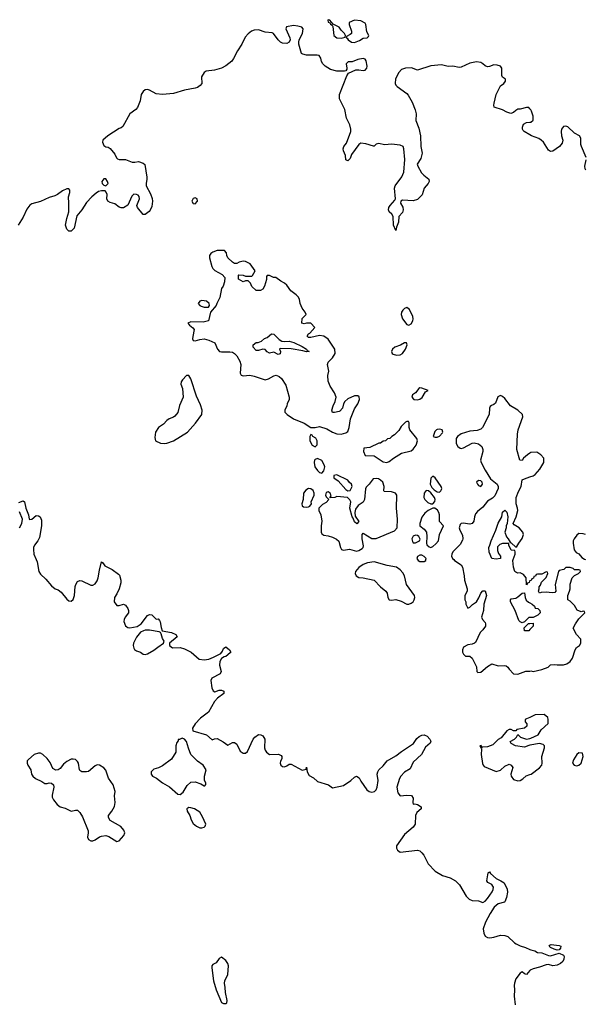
# Model space of a CAD drawing. Header units: inches. Extents: x 2106670 to 2322961, y 36024 to 224899.
# Tile 122 of 256: x 2225318 to 2230509, y 85916 to 94955. Entities that reach past the tile are written whole.
import ezdxf

# ---------------------------------------------------------------- set-up
doc = ezdxf.new("R2010")
doc.units = ezdxf.units.IN
doc.header["$MEASUREMENT"] = 0
for name, color, linetype in [('C2028', 7, 'Continuous'), ('C2029', 7, 'Continuous'), ('C2038', 7, 'Continuous'), ('C2039', 7, 'Continuous')]:
    doc.layers.add(name, color=color, linetype=linetype)

msp = doc.modelspace()

# ---------------------------------------------------------------- linework, layer by layer
at = {"layer": 'C2028', "color": 5}
for points, elevation in [([(2225469.8, 90000), (2225479.2, 89979.2), (2225495.5, 89890), (2225510, 89864), (2225558.5, 89818.5), (2225610, 89758), (2225644, 89730), (2225670, 89721.6), (2225700.3, 89700.3), (2225750, 89634), (2225770, 89620.7), (2225790, 89616), (2225810, 89631.3), (2225822, 89670), (2225827.2, 89752.8), (2225832.3, 89770), (2225850, 89796.3), (2225870, 89805.5), (2225890, 89802.4), (2225970, 89764.6), (2225990, 89764.2), (2226010, 89776.4), (2226030, 89804.9), (2226039.7, 89830), (2226050, 89902), (2226070, 89978), (2226082, 89970), (2226100.7, 89940.7), (2226168.1, 89908.1), (2226226.4, 89866.4), (2226234.4, 89854.4), (2226247.7, 89810), (2226245.5, 89785.5), (2226230, 89729), (2226210, 89684), (2226188, 89650), (2226185.5, 89610), (2226210, 89578.8), (2226230, 89577.3), (2226271.3, 89590), (2226290, 89580.7), (2226310.4, 89550), (2226318, 89530), (2226316.3, 89510), (2226287.3, 89470), (2226277.3, 89450), (2226274, 89430), (2226290.8, 89390), (2226300.4, 89380.4), (2226310, 89374), (2226330, 89373), (2226396.2, 89383.8), (2226431.6, 89408.4), (2226490, 89484), (2226510, 89493.4), (2226530, 89490.6), (2226570, 89452), (2226590, 89454.8), (2226601.1, 89441.1), (2226608, 89428), (2226616.1, 89376.1), (2226626, 89346), (2226712, 89330), (2226751.3, 89310), (2226762, 89290), (2226692, 89230), (2226692, 89210), (2226722, 89190), (2226790, 89190.8), (2226830, 89180.5), (2226890.7, 89150), (2226965.2, 89085.2), (2227010, 89078), (2227055.3, 89084.7), (2227098.3, 89101.7), (2227163.2, 89136.8), (2227180.9, 89159.1), (2227190, 89182), (2227210, 89198), (2227244.7, 89170), (2227254.8, 89150), (2227250, 89142), (2227210, 89109.3), (2227194.4, 89105.6), (2227170.8, 89089.2), (2227155.3, 89064.7), (2227150.8, 89030), (2227166.8, 88970), (2227158.8, 88950), (2227081, 88910), (2227073, 88890), (2227082.9, 88822.9), (2227094.8, 88794.8), (2227110, 88784.7), (2227150, 88798.8), (2227170, 88801), (2227191.3, 88790), (2227191.3, 88770), (2227132.3, 88727.7), (2227105.5, 88694.5), (2227050, 88599.5), (2226977.1, 88542.9), (2226928, 88490), (2226904, 88450), (2226907.9, 88427.9), (2227031.3, 88390), (2227083.6, 88343.6), (2227106, 88354), (2227130, 88357.3), (2227186.9, 88326.9), (2227230, 88294.8), (2227270, 88318.8), (2227290, 88320.7), (2227310, 88304.7), (2227340.3, 88240.3), (2227370, 88220.7), (2227390, 88222.8), (2227410, 88236), (2227460.7, 88350), (2227475.1, 88370), (2227510, 88394), (2227530.6, 88390.6), (2227550, 88381), (2227568, 88350), (2227566, 88270), (2227570.4, 88250), (2227582.4, 88230), (2227610, 88208.7), (2227693.2, 88213.2), (2227718.8, 88198.8), (2227724.7, 88190), (2227724.7, 88170), (2227711.1, 88148.9), (2227707.3, 88130), (2227716, 88110), (2227730, 88100.7), (2227750, 88096), (2227770, 88104.7), (2227790, 88122), (2227810, 88121), (2227910, 88064.9), (2227946, 88074), (2227950, 88094), (2227956, 88050), (2227975.3, 88015.3), (2228015.3, 87995.3), (2228050, 87961), (2228152, 87930), (2228190, 87902), (2228290, 87924), (2228356, 87970), (2228390, 88000.7), (2228410, 88010.8), (2228434.9, 87994.9), (2228450, 87964.7), (2228503.8, 87883.8), (2228524.7, 87870), (2228550, 87863.8), (2228574.5, 87870), (2228590, 87885.5), (2228598.3, 87910), (2228609.6, 87969.6), (2228599.6, 88030), (2228603.6, 88050), (2228615.6, 88070), (2228654, 88106), (2228689.5, 88150), (2228770, 88196.2), (2228821.7, 88238.3), (2228931.1, 88308.9), (2228964.4, 88355.6), (2228984.7, 88375.3), (2229010, 88388.2), (2229029.8, 88390.2), (2229056.4, 88376.4), (2229082.8, 88350), (2229092.5, 88332.5), (2229086.6, 88313.4), (2229043.1, 88276.9), (2229005.5, 88210), (2228930, 88139.7), (2228901.6, 88078.4), (2228850, 88046.6), (2228816.5, 88010), (2228805.2, 87990), (2228778.9, 87910), (2228790, 87856), (2228810, 87831), (2228870, 87837.3), (2228914, 87834), (2228930.6, 87810), (2228926.8, 87770), (2228930, 87754), (2228944, 87756), (2228970, 87750.5), (2229002, 87730), (2229002, 87710), (2228964.2, 87675.8), (2228952.2, 87650), (2228948.5, 87570), (2228930, 87541.6), (2228850, 87474), (2228776.3, 87370), (2228777.1, 87350), (2228784.9, 87330), (2228810, 87313), (2228970, 87330.4), (2228990, 87323.8), (2229010, 87308), (2229025.9, 87285.9), (2229066.4, 87206.4), (2229130, 87137.1), (2229197.6, 87097.6), (2229270, 87077), (2229318, 87050), (2229353.3, 87013.3), (2229414.9, 86910), (2229442.6, 86882.6), (2229470, 86868.4), (2229530, 86864.6), (2229570, 86851.6), (2229590, 86862.3), (2229612.8, 86887.2), (2229654, 86950), (2229663.6, 86970), (2229665.1, 86990), (2229661.2, 87001.2), (2229650, 87016), (2229613.2, 87033.2), (2229604, 87050), (2229618, 87122), (2229630, 87131.3), (2229638, 87118), (2229690.3, 87070.3), (2229734.8, 87050), (2229763, 87030), (2229791.8, 86971.8), (2229794.6, 86945.4), (2229784.9, 86895.1), (2229770, 86858), (2229766.4, 86853.6), (2229710, 86836.9), (2229673.3, 86806.7), (2229635.3, 86750), (2229592.2, 86670), (2229572.4, 86610), (2229577.1, 86570), (2229590, 86542.8), (2229610, 86530.7), (2229633.2, 86526.8), (2229669, 86531), (2229730, 86551.3), (2229770, 86547.7), (2229797.6, 86537.6), (2229859.1, 86479.1), (2229874.8, 86470), (2229910, 86453.7), (2229959, 86439), (2230000, 86419.6)], 20), ([(2228968, 90000), (2228974, 89990), (2228990, 89982), (2229030, 89982), (2229046, 89990), (2229047, 90000)], 40), ([(2229301.3, 90000), (2229310, 89991.3), (2229370.7, 89950.7), (2229381, 89930), (2229397.3, 89850), (2229400.7, 89810), (2229424.7, 89730), (2229424.7, 89710), (2229404.7, 89670), (2229402, 89630), (2229412, 89610), (2229412, 89590), (2229430, 89554), (2229450, 89562), (2229473.6, 89586.4), (2229510, 89611.3), (2229533.2, 89646.8), (2229549.2, 89690), (2229570, 89712), (2229590, 89712), (2229602, 89670), (2229578, 89590), (2229576, 89530), (2229556, 89470), (2229564.7, 89450), (2229590, 89422), (2229594, 89410), (2229592.5, 89387.5), (2229570, 89354), (2229542.8, 89330), (2229501, 89239), (2229492, 89230), (2229470, 89222), (2229430, 89217.2), (2229390, 89194), (2229382.8, 89170), (2229382.8, 89150), (2229390, 89132), (2229410, 89112), (2229450, 89112), (2229470, 89094), (2229510, 89014), (2229512.7, 88972.7), (2229523.6, 88963.6), (2229550, 88964.7), (2229610, 89016), (2229650, 89041), (2229710, 89024), (2229766.4, 89026.4), (2229782, 89022), (2229798, 89010), (2229810, 88992), (2229851.1, 88951.1), (2229890, 88947.3), (2229964.7, 88975.3), (2230000, 88975.8)], 40), ([(2230000, 89802.7), (2229998, 89802), (2229992.7, 89787.3), (2229978, 89782), (2229970, 89766), (2229966, 89830), (2229940.4, 89860.4), (2229910, 89878), (2229890, 89875.3), (2229870, 89882), (2229862, 89890), (2229849.1, 89929.1), (2229844, 89990), (2229847.7, 90000)], 40), ([(2230000, 89466), (2229990, 89466), (2229950, 89426), (2229930, 89418), (2229910, 89428), (2229900.2, 89440.2), (2229864.5, 89530), (2229821.2, 89610), (2229824, 89630), (2229830, 89638), (2229870, 89646), (2229890, 89656), (2229930, 89692), (2229950, 89694), (2229956, 89650), (2229967.5, 89627.5), (2229987.5, 89607.5), (2230000, 89601.2)], 40), ([(2230000, 89356.2), (2229990, 89346), (2229950, 89346), (2229948.4, 89371.6), (2229987.3, 89412.7), (2230000, 89413.1)], 40), ([(2230000, 88550.4), (2229970, 88537.2), (2229958, 88530), (2229958, 88510), (2229972, 88490), (2229972, 88470), (2229952, 88450), (2229882, 88438), (2229870, 88426), (2229850, 88426), (2229830, 88438), (2229810, 88438), (2229790, 88428), (2229736.9, 88363.1), (2229710, 88348), (2229661, 88299), (2229610, 88279.3), (2229570, 88278), (2229560.4, 88280.4), (2229552.9, 88292.9), (2229542, 88290), (2229550, 88274), (2229558, 88278), (2229552.7, 88267.3), (2229556.9, 88256.9), (2229554, 88210), (2229566.2, 88126.2), (2229570.5, 88110.5), (2229580.5, 88100.5), (2229690, 88052), (2229730, 88066.8), (2229770, 88101), (2229810, 88122), (2229830, 88112), (2229844.7, 88090), (2229826, 88030), (2229828.4, 88010), (2229850, 87981.3), (2229890, 87968.5), (2229910, 87970.4), (2229934.9, 87985.1), (2229967.1, 88012.9), (2230000, 88025.1)], 40), ([(2230000, 88294.8), (2229990, 88293.2), (2229950, 88275.3), (2229869.3, 88289.3), (2229828, 88310), (2229818, 88330), (2229858, 88350), (2229878, 88370), (2229890, 88394), (2229914, 88370), (2229970, 88351), (2230000, 88356.8)], 40), ([(2230000, 86226.5), (2229970, 86189), (2229950, 86195.3), (2229930, 86214), (2229910, 86201.2), (2229870.3, 86150), (2229857.8, 86110), (2229856.1, 86090), (2229860.7, 86050), (2229854.7, 85990), (2229864.2, 85910)], 20)]:
    msp.add_lwpolyline(points, dxfattribs=dict(at, elevation=elevation))
for points, elevation in [([(2228570, 89978.4), (2228510, 89969.5), (2228470, 89954.5), (2228430, 89927), (2228399.5, 89890), (2228398.4, 89870), (2228404.9, 89850), (2228430, 89833.4), (2228470, 89830.5), (2228570.4, 89810.4), (2228629, 89749), (2228679.5, 89710), (2228690.3, 89690), (2228698, 89650), (2228710, 89630.5), (2228730, 89627.2), (2228771.6, 89631.6), (2228818, 89618), (2228870, 89590.7), (2228890, 89590.6), (2228910, 89597.3), (2228927.8, 89612.2), (2228939.5, 89630), (2228945.1, 89650), (2228942.9, 89670), (2228869.5, 89770), (2228849.2, 89850), (2228835.9, 89875.9), (2228810, 89905.2), (2228775.3, 89930), (2228690, 89945.1)], 40), ([(2226510, 89351.2), (2226470.3, 89349.7), (2226453.8, 89346.2), (2226428.3, 89331.7), (2226390, 89286), (2226361.3, 89230), (2226359.5, 89210), (2226365.1, 89185.1), (2226372.7, 89172.7), (2226390, 89160.7), (2226427.5, 89147.5), (2226450.7, 89130.7), (2226470, 89127.3), (2226490, 89133.4), (2226550, 89166.4), (2226584.6, 89195.4), (2226638, 89230), (2226644, 89250), (2226630, 89275.3), (2226618, 89318), (2226609.6, 89329.6), (2226597, 89337)], 20), ([(2226810, 88358), (2226786, 88346), (2226774, 88346), (2226774, 88334), (2226761, 88319), (2226751.3, 88290), (2226752, 88230), (2226710, 88168), (2226630, 88104), (2226593.7, 88086.3), (2226550, 88074), (2226526, 88050), (2226526, 88030), (2226538, 88010), (2226572.7, 87992.7), (2226628.9, 87948.9), (2226692, 87912), (2226770, 87844.7), (2226790, 87842), (2226817.5, 87862.5), (2226854.8, 87925.2), (2226890, 87954.8), (2226930, 87958.8), (2226981, 87941), (2227010, 87922), (2227018, 87922), (2227027.3, 87932.7), (2227028, 87950), (2227015.3, 87970), (2227014, 88010), (2227029.2, 88070), (2227002.7, 88110), (2226949.7, 88149.7), (2226889, 88210), (2226866.3, 88266.3), (2226850, 88328), (2226830, 88348.7)], 20), ([(2225510, 88223.1), (2225490, 88223.1), (2225451.5, 88208.5), (2225397.7, 88162.3), (2225388.2, 88150), (2225387, 88130), (2225394, 88110), (2225419.5, 88070), (2225426.5, 88030), (2225439.6, 88010), (2225462, 87990), (2225521.7, 87961.7), (2225550, 87942.4), (2225570, 87942.6), (2225590, 87948.9), (2225610, 87946.3), (2225628.8, 87930), (2225632.3, 87910), (2225615.6, 87835.6), (2225616.8, 87816.8), (2225630, 87791.8), (2225663.6, 87750), (2225690, 87727.6), (2225736.1, 87716.1), (2225790, 87688.9), (2225830, 87698), (2225850, 87697.1), (2225870, 87678.4), (2225895.6, 87635.6), (2225945.3, 87510), (2225946.5, 87490), (2225939.5, 87450), (2225948.6, 87428.6), (2225970, 87417.4), (2225990, 87417.4), (2226010, 87426), (2226050, 87453.7), (2226070, 87461.1), (2226110, 87465.3), (2226137.4, 87457.4), (2226210, 87411.3), (2226230, 87418), (2226274.2, 87465.8), (2226284, 87490), (2226275.5, 87515.5), (2226247.2, 87547.2), (2226150, 87604.5), (2226132.3, 87630), (2226132.7, 87650), (2226163.7, 87690), (2226187, 87733), (2226196, 87770), (2226189.6, 87830), (2226194, 87870), (2226177, 87930), (2226133.4, 87993.4), (2226110, 88066), (2226090, 88088), (2226050, 88111.6), (2226030, 88115.1), (2226010, 88106), (2225950, 88054), (2225930, 88048.8), (2225890, 88049.8), (2225870, 88062.6), (2225865.8, 88070), (2225859, 88130), (2225850, 88144.4), (2225830, 88162), (2225810, 88167.1), (2225790, 88165.4), (2225750, 88145), (2225720.3, 88119.7), (2225690, 88080.8), (2225670, 88067.7), (2225650, 88065.3), (2225621.7, 88081.7), (2225596.7, 88136.7), (2225571.7, 88171.7), (2225530.9, 88210)], 20), ([(2226870, 87722), (2226852, 87710), (2226856, 87690), (2226880.7, 87650), (2226890.7, 87610), (2226910, 87576), (2226941, 87550), (2226970, 87537.3), (2226990, 87534.8), (2227010, 87541), (2227019, 87550), (2227025.2, 87570), (2226996.6, 87636.6), (2226970, 87681.2), (2226922, 87710), (2226890, 87721.2)], 20), ([(2227170, 86348), (2227150, 86338), (2227122, 86298), (2227090, 86282), (2227081, 86270), (2227080.7, 86250), (2227096.3, 86130), (2227121, 86050), (2227170, 85932), (2227190, 85922), (2227210, 85922), (2227218, 85930), (2227221.2, 85950), (2227205.6, 86025.6), (2227205.2, 86070), (2227199, 86110), (2227202, 86130), (2227229.3, 86190), (2227236, 86270), (2227229.2, 86290), (2227210, 86319)], 20)]:
    msp.add_lwpolyline(points, close=True, dxfattribs=dict(at, elevation=elevation))
at = {"layer": 'C2029', "color": 5}
for points, elevation in [([(2228150, 94955.3), (2228146, 94950), (2228150, 94934), (2228165.4, 94925.4), (2228170, 94914), (2228185.4, 94905.4), (2228192.7, 94892.7), (2228202, 94810), (2228230, 94788.4), (2228270, 94784.9), (2228306, 94794), (2228308, 94810), (2228298, 94830), (2228270, 94858), (2228250, 94888), (2228195.3, 94915.3), (2228166, 94950)], 20), ([(2228390, 94951.8), (2228342, 94930), (2228342, 94910), (2228362, 94850), (2228362, 94830), (2228350, 94818), (2228318, 94802), (2228314, 94790), (2228324.7, 94784.7), (2228332, 94770), (2228362, 94750), (2228390, 94747.3), (2228436.6, 94763.4), (2228470, 94784.7), (2228506, 94790), (2228519, 94801), (2228522, 94810), (2228505.2, 94845.2), (2228496, 94910), (2228490, 94922), (2228450, 94946)], 20), ([(2226110, 93493.3), (2226090, 93493), (2226070.7, 93470), (2226074.8, 93450), (2226090, 93437.3), (2226110, 93430.8), (2226129.2, 93450), (2226125.1, 93470)], 20), ([(2226930, 93319), (2226910, 93314), (2226898.8, 93290), (2226910, 93266.8), (2226930, 93264), (2226949, 93290), (2226948, 93310)], 40), ([(2227196.4, 92836.4), (2227130, 92835.3), (2227090, 92822), (2227072, 92810), (2227061, 92790), (2227058.8, 92770), (2227081, 92690), (2227091.3, 92670), (2227110, 92651.3), (2227175.3, 92615.3), (2227202, 92590), (2227198, 92550), (2227184.7, 92510), (2227170, 92486), (2227154.4, 92405.6), (2227126, 92350), (2227121, 92330), (2227070.9, 92269.1), (2227051.3, 92190), (2227001.4, 92178.6), (2226890, 92181.2), (2226862, 92170), (2226878, 92150), (2226907.7, 92127.7), (2226918.8, 92110), (2226906.8, 92046.8), (2226905.4, 92025.4), (2226911.3, 92011.3), (2226930, 92006), (2226970, 92019.1), (2227010, 92024.4), (2227054, 92014), (2227107.9, 91987.9), (2227134.8, 91930), (2227150.6, 91910.6), (2227170, 91905.5), (2227246.6, 91906.6), (2227270, 91902), (2227290.4, 91890.4), (2227310.5, 91870.5), (2227339.8, 91819.8), (2227347.3, 91790), (2227342.8, 91710), (2227351.1, 91691.1), (2227370, 91684.7), (2227430, 91690.8), (2227470, 91684), (2227570, 91647.7), (2227601.5, 91658.5), (2227650, 91686.8), (2227670.9, 91690.9), (2227699.8, 91679.8), (2227720.7, 91660.7), (2227759.9, 91599.9), (2227792, 91490), (2227792, 91470), (2227772, 91430), (2227771.3, 91410), (2227752, 91370), (2227752.7, 91352.7), (2227771.6, 91331.6), (2227832, 91290), (2227930, 91250.8), (2227990, 91212), (2228030, 91211), (2228070, 91221), (2228138, 91198), (2228188.1, 91168.1), (2228230, 91153.4), (2228269.3, 91150.7), (2228310, 91161), (2228330, 91174), (2228342, 91210), (2228355.3, 91290), (2228390, 91382), (2228421.2, 91430), (2228437.2, 91470), (2228434, 91494), (2228422, 91502), (2228390, 91502), (2228330, 91474), (2228301, 91450), (2228290.8, 91430), (2228280.7, 91390), (2228257.5, 91362.5), (2228250, 91357.2), (2228208.7, 91348.7), (2228188.7, 91348.7), (2228184, 91370), (2228194, 91410), (2228214, 91450), (2228221.2, 91490), (2228206, 91530), (2228166.6, 91590), (2228150, 91638), (2228146.6, 91690), (2228154.5, 91730), (2228142, 91790), (2228148, 91810), (2228190, 91851.3), (2228214, 91890), (2228209.1, 91929.1), (2228150, 92022), (2228110, 92049), (2228070, 92055.3), (2227990, 92038), (2227970, 92038), (2227958, 92050), (2227968, 92070), (2227982, 92078), (2228026, 92130), (2227988.7, 92168.7), (2227950, 92169), (2227930, 92164), (2227908.7, 92170), (2227909.3, 92210.7), (2227946, 92250), (2227938, 92270), (2227910, 92308), (2227893.2, 92350), (2227885.2, 92390), (2227874, 92410), (2227855.3, 92430), (2227805.6, 92465.6), (2227770, 92518), (2227750, 92538), (2227714.6, 92554.6), (2227670, 92588), (2227648.9, 92588.9), (2227610, 92606), (2227590, 92606), (2227582, 92598), (2227584.7, 92570), (2227564.7, 92510), (2227550, 92482), (2227528.7, 92468.7), (2227488.4, 92468.4), (2227447.3, 92507.3), (2227436.4, 92536.4), (2227416.4, 92556.4), (2227390, 92558), (2227370, 92548), (2227327.3, 92572.7), (2227326, 92610), (2227330, 92614), (2227370, 92611.3), (2227390, 92602), (2227450, 92602), (2227454.6, 92605.4), (2227478, 92650), (2227432.5, 92712.5), (2227390, 92734), (2227370, 92737.2), (2227334, 92730), (2227310, 92718), (2227290, 92718), (2227270, 92728), (2227228, 92770), (2227218, 92790), (2227216.4, 92816.4)], 40), ([(2226990, 92377), (2226971.3, 92370), (2226956, 92350), (2226970.6, 92330.6), (2226984.1, 92324.1), (2227010, 92315.5), (2227050, 92316), (2227061.2, 92330), (2227057.2, 92350), (2227032.7, 92372.7)], 40), ([(2228870, 92314), (2228850, 92304), (2228836, 92290), (2228822.8, 92270), (2228818.8, 92250), (2228831, 92210), (2228870, 92158), (2228890, 92151.3), (2228910, 92162), (2228925.2, 92190), (2228929.2, 92210), (2228925.2, 92230), (2228895.1, 92295.1)], 40), ([(2227750, 92000.4), (2227790, 92004.9), (2227833, 91993), (2227910, 91954.8), (2227951, 91930), (2227956.9, 91916.9), (2227974, 91910), (2227950, 91905.2), (2227916.5, 91916.5), (2227810, 91935.1), (2227710, 91938), (2227702, 91930), (2227712, 91910), (2227710, 91888), (2227690, 91882), (2227650, 91904), (2227610, 91895.1), (2227590, 91906), (2227570, 91926), (2227550, 91929.5), (2227510, 91917.2), (2227490, 91919), (2227462, 91950), (2227462, 91970), (2227490, 91992), (2227507.3, 91992.7), (2227536.4, 92003.6), (2227566, 92030), (2227590, 92038), (2227630.6, 92070.6), (2227650, 92066.8), (2227699.9, 92019.9), (2227723.7, 92003.7)], 40), ([(2228850, 91988.7), (2228812.8, 91967.2), (2228762, 91950), (2228741, 91930), (2228731.3, 91910), (2228738, 91890), (2228744.5, 91884.5), (2228775.3, 91875.3), (2228810, 91878.8), (2228830, 91891), (2228859, 91930), (2228874, 91970), (2228868, 91988)], 40), ([(2226870, 91688), (2226850, 91688), (2226811.3, 91650), (2226801, 91630), (2226798, 91610), (2226811.3, 91570), (2226818, 91490), (2226785.2, 91414.8), (2226770.6, 91350), (2226743.4, 91316.6), (2226730, 91307), (2226690, 91292), (2226670, 91277), (2226638, 91242), (2226590.8, 91210), (2226566, 91170), (2226558.8, 91118.8), (2226566, 91090), (2226610, 91067.7), (2226650, 91064), (2226670, 91067.7), (2226728.7, 91090), (2226859.3, 91170), (2226932.3, 91250), (2226989.3, 91330.7), (2226992.7, 91370), (2226979, 91421), (2226940.2, 91500.2), (2226890, 91658)], 40), ([(2228990, 91575.3), (2228982, 91570), (2228950.7, 91529.3), (2228924.7, 91510), (2228918, 91490), (2228934, 91470), (2228970, 91464.7), (2228990, 91471), (2229012.1, 91487.9), (2229042, 91538), (2229066, 91550), (2229010, 91574)], 40), ([(2228870, 91268), (2228859.6, 91260.4), (2228819.6, 91220.4), (2228796.9, 91183.1), (2228756.9, 91143.1), (2228734, 91130), (2228714, 91110), (2228692.7, 91107.3), (2228674, 91090), (2228652.7, 91087.3), (2228630, 91068), (2228612.7, 91067.3), (2228531.6, 91028.4), (2228478, 91022), (2228474, 90990), (2228490, 90954), (2228570, 90951.3), (2228655.3, 90895.3), (2228688.9, 90891.1), (2228710, 90898), (2228749.1, 90930.9), (2228823.7, 90976.3), (2228910, 90998), (2228930, 91011.3), (2228957.2, 91050), (2228969, 91090), (2228964, 91110), (2228899, 91190), (2228893.2, 91210), (2228893.6, 91253.6), (2228887.3, 91267.3)], 40), ([(2227990, 91146), (2227982, 91130), (2227982, 91090), (2228002, 91050), (2228030, 91034), (2228047.3, 91052.7), (2228048, 91090), (2228034.6, 91114.6), (2228007.3, 91127.3), (2228002, 91142)], 40), ([(2229170, 91195.1), (2229150, 91192.3), (2229142, 91190), (2229126.8, 91173.2), (2229114, 91130), (2229130, 91122), (2229150, 91122), (2229170, 91132), (2229198, 91162), (2229202, 91170), (2229195.3, 91190)], 40), ([(2228050, 90928), (2228030, 90918), (2228024.7, 90910), (2228021, 90890), (2228027.3, 90850), (2228050, 90816), (2228070, 90798), (2228090, 90792), (2228110, 90814), (2228117.2, 90850), (2228113.2, 90870), (2228090, 90908)], 40), ([(2228230, 90778), (2228202, 90770), (2228202, 90750), (2228242, 90722), (2228310, 90642), (2228330, 90631.3), (2228350, 90632), (2228368.7, 90670), (2228362, 90690), (2228345.2, 90705.2), (2228330, 90728)], 40), ([(2229110, 90766), (2229090, 90746), (2229084.7, 90690), (2229100.7, 90660.7), (2229120.5, 90640.5), (2229150, 90620.7), (2229170, 90618.8), (2229184, 90630), (2229190, 90642), (2229192, 90650), (2229186, 90670), (2229130, 90748)], 40), ([(2228590, 90744), (2228561, 90739), (2228524.7, 90690), (2228497.5, 90662.5), (2228492, 90648), (2228482, 90550), (2228470, 90527.3), (2228425.2, 90494.8), (2228399.8, 90460.2), (2228393, 90430), (2228396, 90396), (2228430.7, 90349.3), (2228411.6, 90328.4), (2228390, 90346), (2228379, 90379), (2228369.2, 90390), (2228349.1, 90470.9), (2228358, 90530), (2228348.4, 90548.4), (2228327.3, 90567.3), (2228230, 90577.2), (2228209, 90569), (2228166, 90566), (2228176.4, 90583.6), (2228168, 90610), (2228150, 90622), (2228130, 90615.3), (2228124.7, 90590), (2228130, 90574), (2228154, 90550), (2228130, 90522), (2228096, 90504), (2228064.7, 90470), (2228064.7, 90450), (2228081, 90410), (2228090.8, 90350), (2228086, 90310), (2228086, 90250), (2228090, 90234), (2228110, 90222), (2228150, 90218), (2228190, 90206), (2228227.1, 90187.1), (2228246.4, 90166.4), (2228261, 90110), (2228271.1, 90091.1), (2228290, 90086.8), (2228346.3, 90093.7), (2228410, 90077.3), (2228430, 90080.7), (2228460.2, 90099.8), (2228469, 90110), (2228473.6, 90126.4), (2228462, 90190), (2228462, 90230), (2228470, 90242), (2228550, 90191), (2228588.9, 90191.1), (2228758, 90262), (2228782, 90290), (2228784, 90370), (2228775.3, 90470), (2228778, 90590), (2228766, 90610), (2228730, 90619.3), (2228664.5, 90624.5), (2228659, 90630), (2228662.7, 90670), (2228650, 90708.7), (2228630, 90729.2), (2228610, 90741.2)], 40), ([(2229530, 90726), (2229510.8, 90710), (2229519.1, 90690), (2229530, 90679.1), (2229550, 90670.8), (2229566, 90690), (2229562.7, 90710), (2229550, 90720.9)], 40), ([(2227970, 90651.1), (2227942.8, 90637.2), (2227924, 90610), (2227919.3, 90550), (2227907.3, 90510), (2227910.8, 90490.8), (2227924.1, 90484.1), (2227950, 90480.5), (2227970, 90484), (2227982, 90490), (2227995.3, 90510), (2227994, 90530), (2228019.3, 90590), (2228022, 90610), (2228012.9, 90632.9), (2227990, 90647.6)], 40), ([(2229050, 90634), (2229030.8, 90610), (2229028.1, 90568.1), (2229037.3, 90550), (2229063, 90523), (2229090, 90510.4), (2229110, 90510.4), (2229128.1, 90531.9), (2229129.7, 90550), (2229124.2, 90570), (2229092.5, 90612.5), (2229070, 90629.2)], 40), ([(2229110, 90469.6), (2229090, 90462.9), (2229066.8, 90450), (2229035.8, 90424.2), (2229010, 90389), (2228990.7, 90330), (2228991, 90310), (2229030, 90278.8), (2229050.4, 90250), (2229054.4, 90210), (2229050.7, 90150.7), (2229054.8, 90134.8), (2229074.8, 90114.8), (2229090, 90110.8), (2229110, 90118.8), (2229138, 90142), (2229161.2, 90170), (2229172, 90230), (2229208.7, 90310), (2229169.5, 90349.5), (2229169.6, 90410), (2229165.6, 90430), (2229152.5, 90452.5), (2229129.5, 90469.5)], 40), ([(2228950, 90224), (2228930, 90214), (2228918, 90190), (2228923.6, 90163.6), (2228930, 90154), (2228950, 90154), (2228970, 90162), (2228988.4, 90171.6), (2228994, 90186), (2228982, 90210), (2228970, 90219)], 40)]:
    msp.add_lwpolyline(points, close=True, dxfattribs=dict(at, elevation=elevation))
for points, elevation in [([(2230000, 94138), (2229990, 94148), (2229970, 94148.7), (2229910, 94134), (2229890, 94134), (2229870, 94122), (2229850, 94102), (2229824.7, 94095.3), (2229790, 94105.2), (2229750, 94129), (2229673.6, 94153.6), (2229669.6, 94169.6), (2229672, 94190), (2229690, 94267.3), (2229730, 94346.8), (2229762, 94370), (2229778, 94390), (2229775.3, 94410), (2229750, 94429), (2229742, 94442), (2229742, 94510), (2229729.7, 94530), (2229699.1, 94539.1), (2229670, 94540.2), (2229630, 94524.5), (2229610, 94521.9), (2229590.5, 94530.5), (2229570, 94551.6), (2229550, 94563.7), (2229510, 94567.9), (2229450, 94555.2), (2229370, 94519.8), (2229350, 94515.8), (2229292.8, 94527.2), (2229250, 94525.8), (2229190, 94539.4), (2229090, 94532.9), (2228970, 94490.8), (2228913.2, 94513.2), (2228859.3, 94510), (2228823.3, 94496.7), (2228798, 94470), (2228768.1, 94411.9), (2228764.2, 94370), (2228770, 94354.4), (2228782.2, 94342.2), (2228870, 94279.1), (2228883.3, 94263.3), (2228919.3, 94199.3), (2228947, 94127), (2228955.7, 94090), (2228954.6, 94030), (2228980.1, 93960.1), (2228997.6, 93890), (2229000.9, 93790), (2229010.5, 93730.5), (2228998.5, 93681.5), (2228966.6, 93630), (2228971.7, 93610), (2229007.2, 93550), (2229027.6, 93527.6), (2229072.3, 93492.3), (2229076.8, 93470), (2229065.8, 93450), (2229030.2, 93410), (2229011.5, 93348.5), (2228970, 93306), (2228930, 93291.5), (2228830, 93299.5), (2228814.8, 93290), (2228813.4, 93270), (2228833, 93233), (2228839, 93210), (2228830, 93186.3), (2228798.9, 93150), (2228795.6, 93095.6), (2228777, 93050), (2228770, 93019), (2228748, 93068), (2228746, 93150), (2228732.3, 93170), (2228709, 93190), (2228702.7, 93210), (2228706.6, 93230), (2228718, 93250), (2228761.4, 93298.6), (2228766.4, 93310), (2228757.8, 93410), (2228764.4, 93430), (2228826.1, 93513.9), (2228843.2, 93556.8), (2228852.7, 93672.7), (2228844.7, 93770), (2228836.9, 93790), (2228810, 93804.4), (2228730, 93811.6), (2228670, 93807.3), (2228610, 93819.3), (2228590, 93814), (2228570, 93795.3), (2228564.7, 93795.3), (2228495.5, 93815.5), (2228450, 93820.8), (2228429.2, 93810), (2228363.1, 93716.9), (2228350, 93682), (2228330, 93659), (2228310, 93668), (2228307, 93710), (2228289.3, 93750), (2228286, 93770), (2228292.7, 93790), (2228317.4, 93822.6), (2228355.8, 93930), (2228358.4, 93950), (2228346.6, 93990), (2228317.6, 94050), (2228301.6, 94130), (2228251.8, 94230), (2228252.8, 94270), (2228320.2, 94439.8), (2228335.3, 94464.7), (2228403.7, 94496.3), (2228430, 94496.3), (2228470, 94488.2), (2228490, 94490.8), (2228503.7, 94510), (2228507, 94530), (2228498.9, 94578.9), (2228490, 94592.3), (2228470, 94599.5), (2228422, 94590), (2228370, 94568), (2228332.7, 94567.3), (2228314, 94550), (2228322, 94510), (2228319.6, 94500.4), (2228312.7, 94487.3), (2228298, 94482), (2228230, 94483.7), (2228170, 94498.4), (2228121.2, 94530), (2228101.2, 94550), (2228089.4, 94570), (2228082.7, 94602.7), (2228065.6, 94625.6), (2228049.4, 94629.4), (2227949.5, 94629.5), (2227918, 94638), (2227906, 94646), (2227881.2, 94730), (2227879.3, 94750), (2227883.7, 94770), (2227914, 94830), (2227918.4, 94870), (2227907.2, 94887.2), (2227870, 94896.2), (2227830, 94900.9), (2227766, 94890), (2227760.7, 94870), (2227798, 94790), (2227800.7, 94770), (2227791, 94750), (2227770, 94738), (2227730, 94739.5), (2227713.2, 94750), (2227690, 94769.3), (2227648.2, 94828.2), (2227635.1, 94835.1), (2227570, 94840.2), (2227510, 94862.2), (2227470, 94858.9), (2227446.7, 94850), (2227413.9, 94826.1), (2227386.1, 94793.9), (2227358.4, 94730), (2227315.8, 94670), (2227281.2, 94598.8), (2227264.4, 94575.6), (2227210, 94531.3), (2227170, 94509.6), (2227107.3, 94492.7), (2227030, 94483.5), (2227010, 94471.2), (2226988.3, 94430), (2226989.4, 94370), (2226975.9, 94350), (2226950, 94333.1), (2226930, 94325.2), (2226830, 94308.9), (2226730, 94276.6), (2226630, 94268.1), (2226570, 94275), (2226510, 94308.9), (2226490, 94315), (2226468.9, 94311.1), (2226450, 94297.2), (2226434.2, 94270), (2226423.5, 94210), (2226399.1, 94150), (2226385.4, 94130), (2226330, 94089.8), (2226265.1, 93974.9), (2226250, 93962), (2226230, 93955.6), (2226126.5, 93890), (2226081.9, 93850), (2226077.4, 93830), (2226090, 93799.6), (2226110, 93789.2), (2226130, 93786.5), (2226150, 93772.4), (2226190, 93719.5), (2226206.8, 93686.8), (2226217.3, 93677.3), (2226231.2, 93671.2), (2226290, 93671.7), (2226350, 93646.7), (2226373.9, 93646.1), (2226410, 93654.4), (2226450, 93639.1), (2226465.8, 93625.8), (2226485.8, 93510), (2226486.3, 93490), (2226478, 93450), (2226479.5, 93430), (2226517.7, 93357.7), (2226534.5, 93314.5), (2226538, 93290), (2226530, 93241.2), (2226514.5, 93205.5), (2226506, 93194), (2226470, 93167), (2226450, 93166.6), (2226400.4, 93230), (2226394.7, 93250), (2226416.4, 93310), (2226413.3, 93333.3), (2226404.7, 93344.7), (2226390, 93352), (2226366.9, 93353.1), (2226346.1, 93333.9), (2226310, 93252.7), (2226270, 93229.3), (2226250, 93229.2), (2226230, 93234), (2226190, 93265.2), (2226150, 93276), (2226128.1, 93288.1), (2226117, 93310), (2226120.5, 93350), (2226113.3, 93373.3), (2226103.3, 93383.3), (2226070, 93384.2), (2226042.8, 93377.2), (2226018.7, 93361.3), (2225979, 93330), (2225930, 93278.2), (2225890.1, 93209.9), (2225844, 93156), (2225817.1, 93042.9), (2225790, 93013.2), (2225770, 93015.1), (2225750, 93032.7), (2225738.3, 93070), (2225749.7, 93130), (2225768.8, 93191.2), (2225770.7, 93270), (2225765.6, 93330), (2225778, 93370), (2225777.2, 93390), (2225770, 93402), (2225750, 93401.2), (2225710, 93382.7), (2225666.8, 93350), (2225642, 93338), (2225590, 93321.5), (2225510, 93286.9), (2225430, 93264.4), (2225410, 93253.5), (2225384.4, 93215.6), (2225350, 93141.6), (2225304.2, 93070)], 20), ([(2230000, 93897.9), (2229947.5, 93927.5), (2229938.6, 93938.6), (2229933.2, 93950), (2229933.2, 93970), (2229942.7, 93997.3), (2229968.7, 94011.3), (2230000, 94014.9)], 20), ([(2230000, 90975.2), (2229978, 90962), (2229942, 90930), (2229930, 90908), (2229908, 90910), (2229881.2, 91010), (2229886, 91150), (2229892.7, 91190), (2229935.3, 91310), (2229934, 91330), (2229888.7, 91370), (2229822, 91410), (2229770, 91477.2), (2229750, 91497.2), (2229730, 91504), (2229707.7, 91492.3), (2229684, 91436), (2229670, 91422), (2229647.1, 91412.9), (2229636.9, 91403.1), (2229631.1, 91388.9), (2229627.3, 91330), (2229566, 91210), (2229550, 91197.2), (2229515.5, 91184.5), (2229450, 91178), (2229370, 91152.3), (2229336, 91130), (2229322.8, 91110), (2229324.1, 91064.1), (2229338, 91038), (2229361.6, 91021.6), (2229370, 91019.1), (2229390, 91024), (2229470, 91067.3), (2229490, 91070.6), (2229530, 91060.7), (2229558, 91038), (2229567.7, 91010), (2229567.7, 90990), (2229547.9, 90912.1), (2229553.4, 90890), (2229590, 90818.8), (2229638.8, 90738.8), (2229700.7, 90690), (2229710.6, 90670), (2229710.6, 90650), (2229677.3, 90582.7), (2229656.3, 90563.7), (2229610, 90534), (2229570, 90479), (2229519.8, 90440.2), (2229502, 90418), (2229491, 90390), (2229484.7, 90350), (2229472, 90330), (2229450, 90324), (2229386.8, 90333.2), (2229370, 90329), (2229359.8, 90320.2), (2229350.7, 90290), (2229356.3, 90270), (2229383, 90223), (2229386, 90190), (2229382.8, 90177.2), (2229361.4, 90138.6), (2229294.8, 90070), (2229282.8, 90050), (2229281, 90030), (2229291.3, 90010), (2229301.3, 90000)], 40), ([(2229847.7, 90000), (2229866, 90050), (2229866, 90070), (2229862, 90082), (2229830, 90086), (2229807.3, 90132.7), (2229807.3, 90147.3), (2229750, 90147), (2229723.7, 90136.3), (2229704.4, 90115.6), (2229703.4, 90083.4), (2229713.2, 90053.2), (2229731.3, 90030), (2229730, 90008.7), (2229690, 90002), (2229650, 90008), (2229625.6, 90065.6), (2229624, 90110), (2229634, 90130), (2229643.7, 90170), (2229689.3, 90270), (2229710, 90334), (2229742, 90390), (2229750, 90434), (2229770, 90454), (2229790, 90434), (2229798, 90390), (2229792, 90330), (2229782, 90310), (2229782, 90290), (2229772, 90250), (2229786.4, 90206.4), (2229802, 90190), (2229818, 90158), (2229830, 90154), (2229870, 90114), (2229882, 90118), (2229898, 90150), (2229928.9, 90191.1), (2229942, 90230), (2229935.3, 90250), (2229902, 90290), (2229856.4, 90316.4), (2229848, 90330), (2229873.2, 90390), (2229888.7, 90450), (2229888, 90470), (2229873.2, 90510), (2229876, 90570), (2229895.5, 90624.5), (2229921.2, 90670), (2229928.7, 90730), (2229950, 90741), (2230000, 90757.1)], 40), ([(2225310, 90522.8), (2225350, 90538.8), (2225361, 90530), (2225374.9, 90470), (2225400.5, 90410), (2225404.7, 90370), (2225410, 90366.8), (2225430, 90371.3), (2225470, 90404.7), (2225490, 90401), (2225504.7, 90390), (2225519.9, 90359.9), (2225518, 90310), (2225499.7, 90200.3), (2225484, 90170), (2225454.9, 90130), (2225446.2, 90110), (2225443.9, 90090), (2225448.1, 90048.1), (2225469.8, 90000)], 20), ([(2225316.3, 90290), (2225338, 90330), (2225343, 90370), (2225316.6, 90436.6)], 20), ([(2229047, 90000), (2229048, 90010), (2229030, 90028), (2229010, 90038), (2228990, 90038), (2228970, 90026), (2228962, 90010), (2228968, 90000)], 40)]:
    msp.add_lwpolyline(points, dxfattribs=dict(at, elevation=elevation))
at = {"layer": 'C2038', "color": 5}
for points, elevation in [([(2230000, 88975.8), (2230010, 88976), (2230030, 88971.3), (2230110, 88990.8), (2230168, 89010), (2230190, 89032), (2230230, 89036), (2230250, 89031.3), (2230310, 89031.3), (2230338, 89042), (2230370, 89064.7), (2230390, 89094), (2230415.3, 89170), (2230429.2, 89190.8), (2230455.3, 89210), (2230468, 89230), (2230467.3, 89267.3), (2230428, 89310), (2230398, 89370), (2230418, 89410), (2230450, 89454), (2230506, 89510), (2230502, 89522), (2230490, 89526), (2230470, 89518), (2230435.3, 89535.3), (2230410, 89578), (2230370, 89618), (2230348, 89630), (2230348, 89670), (2230364, 89710), (2230369.1, 89730.9), (2230370, 89774), (2230389.2, 89830.8), (2230410, 89852), (2230446, 89870), (2230466, 89890), (2230462, 89902), (2230450, 89906), (2230410, 89906), (2230396.4, 89916.4), (2230370, 89926), (2230330, 89926), (2230311.6, 89908.4), (2230270, 89898), (2230262, 89890), (2230231.6, 89771.6), (2230238, 89710), (2230230, 89698), (2230206, 89694), (2230150, 89701.2), (2230104.7, 89695.3), (2230089, 89689), (2230078, 89710), (2230086, 89730), (2230086, 89750), (2230096.4, 89763.6), (2230107.3, 89792.7), (2230150, 89834), (2230166, 89870), (2230162, 89882), (2230150, 89886), (2230110, 89866), (2230070, 89866), (2230058, 89862), (2230052.7, 89847.3), (2230038, 89842), (2230032.7, 89827.3), (2230018, 89822), (2230012.7, 89807.3), (2230000, 89802.7)], 40), ([(2230000, 89601.2), (2230022, 89590), (2230042, 89570), (2230050, 89554), (2230074, 89550), (2230091.3, 89531.3), (2230094, 89510), (2230074, 89490), (2230030, 89466), (2230000, 89466)], 40), ([(2230000, 89413.1), (2230030, 89414), (2230031.6, 89388.4), (2230000, 89356.2)], 40), ([(2230000, 88356.8), (2230010, 88358.8), (2230075.3, 88390), (2230104, 88436), (2230167.3, 88492.7), (2230168.7, 88530), (2230164, 88550), (2230130, 88576), (2230050, 88572.3), (2230000, 88550.4)], 40), ([(2230000, 88025.1), (2230013.2, 88030), (2230090, 88086.8), (2230109, 88110), (2230113.2, 88130), (2230108.7, 88190), (2230133.2, 88270), (2230135.3, 88290), (2230121.2, 88301.2), (2230090, 88309.2), (2230000, 88294.8)], 40), ([(2230000, 86419.6), (2230010, 86414.8), (2230045.4, 86405.4), (2230070, 86391.3), (2230110, 86388), (2230170, 86363), (2230190, 86362), (2230270, 86384.7), (2230307.7, 86367.7), (2230314.9, 86354.9), (2230312.9, 86330), (2230301.6, 86310), (2230280.7, 86290), (2230250, 86274), (2230210, 86269.6), (2230170, 86280.7), (2230150, 86278.4), (2230090, 86256.3), (2230030, 86242.4), (2230002.8, 86230), (2230000, 86226.5)], 20)]:
    msp.add_lwpolyline(points, dxfattribs=dict(at, elevation=elevation))
for points, elevation in [([(2230450, 88226), (2230430, 88208), (2230401.1, 88158.9), (2230390.8, 88130), (2230406, 88110), (2230430, 88104.4), (2230450, 88110.7), (2230470, 88131.3), (2230488, 88190), (2230482, 88222)], 40), ([(2230250, 86414), (2230222, 86422), (2230190, 86438), (2230178, 86450), (2230182, 86458), (2230196.4, 86463.6), (2230270, 86457.3), (2230284.7, 86450), (2230281, 86430), (2230270, 86415.3)], 20)]:
    msp.add_lwpolyline(points, close=True, dxfattribs=dict(at, elevation=elevation))
at = {"layer": 'C2039', "color": 5}
for points, elevation in [([(2230000, 94014.9), (2230010, 94016), (2230030, 94034), (2230029.3, 94070), (2230014.8, 94114.8), (2230010, 94128), (2230000, 94138)], 20), ([(2230516, 93690), (2230473.2, 93790), (2230468.7, 93810), (2230468.4, 93868.4), (2230455.3, 93890), (2230410, 93914), (2230350, 93973.2), (2230330, 93979), (2230310, 93975.3), (2230291, 93950), (2230286, 93930), (2230290.8, 93890), (2230302.8, 93850), (2230298, 93822), (2230272, 93790), (2230210, 93749.2), (2230190, 93744), (2230170, 93759), (2230126, 93830), (2230105.2, 93850), (2230083.9, 93863.9), (2230014, 93890), (2230000, 93897.9)], 20), ([(2230512.5, 93572.5), (2230506.6, 93586.6), (2230506, 93610), (2230518, 93670)], 20), ([(2230000, 90757.1), (2230030, 90766.8), (2230050, 90781), (2230091.9, 90828.1), (2230128.7, 90890), (2230128, 90930), (2230100.4, 90960.4), (2230064, 90984), (2230010, 90981.2), (2230000, 90975.2)], 40), ([(2230510.8, 90229.2), (2230490, 90235.3), (2230450, 90238), (2230430, 90222), (2230406, 90190), (2230397.3, 90170), (2230396.3, 90150), (2230407.9, 90087.9), (2230424.9, 90064.9), (2230450, 90050.6), (2230478, 90018), (2230502.3, 90002.3), (2230512.1, 90000)], 40)]:
    msp.add_lwpolyline(points, dxfattribs=dict(at, elevation=elevation))

doc.saveas('drawing.dxf')
